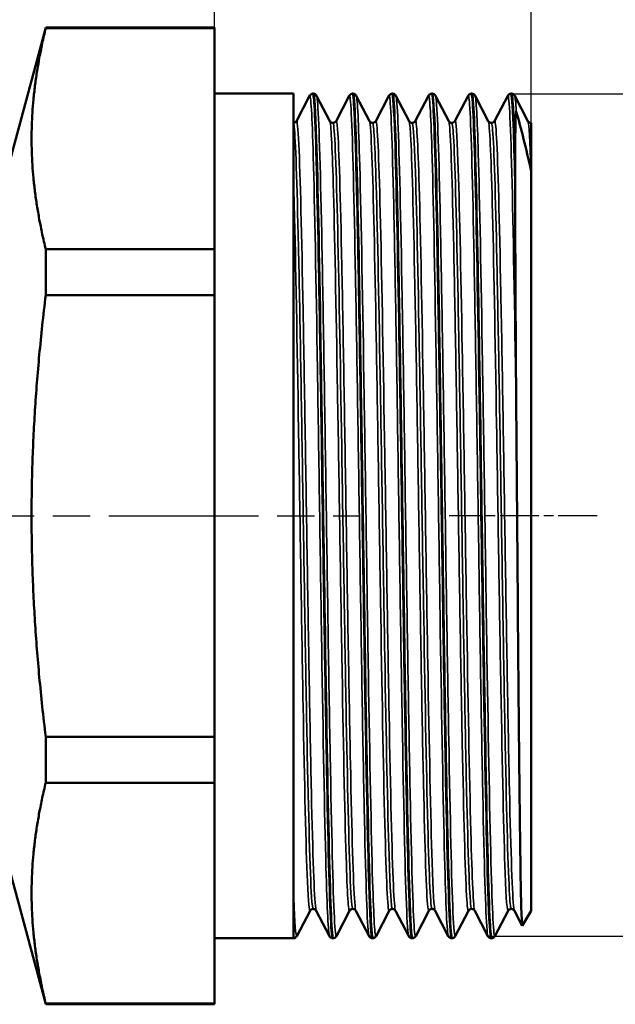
# Model space of a CAD drawing. Header units: millimetres. Extents: x -410 to 1139, y -69 to 356.
# Tile 12 of 18: x 71 to 94, y 200 to 238. Entities that reach past the tile are written whole.
import ezdxf

# ---------------------------------------------------------------- set-up
doc = ezdxf.new("R2010")
doc.units = ezdxf.units.MM
doc.linetypes.add('CHAIN', pattern=[0.7087, 0.4724, -0.0591, 0.1181, -0.0591])
for name, color, linetype, lineweight in [('Видимые тонкие (ГОСТ)', 7, 'Continuous', 35), ('Видимый контур (ГОСТ)', 7, 'Continuous', 50), ('Осевая линия (ГОСТ)', 7, 'Continuous', 25), ('Размер (ГОСТ)', 7, 'Continuous', 25)]:
    doc.layers.add(name, color=color, linetype=linetype, lineweight=lineweight)
doc.styles.add('Обычный текст (ГОСТ)', font='GOST Common Italic.ttf')
doc.dimstyles.new('Обычный (ГОСТ)', dxfattribs={"dimtxt": 3.5, "dimasz": 3.5, "dimexe": 1, "dimexo": 0, "dimgap": 0.5, "dimtad": 1, "dimrnd": 1e-08, "dimtxsty": 'Обычный текст (ГОСТ)', "dimblk": 'Filled-1', "dimcen": 0.09, "dimdle": 15, "dimclrd": 256, "dimclre": 256, "dimclrt": 256, "dimazin": 2, "dimtfac": 0.714286, "dimtdec": 3, "dimtmove": 0, "dimatfit": 3, "dimfxl": 1, "dimtolj": 1, "dimlwd": 25, "dimlwe": 25, "dimarcsym": 0})

# ---------------------------------------------------------------- blocks, each defined once
blk = doc.blocks.new('Filled-1')
at = {"color": 0}
for p, q in [((0, 0), (-1, 0.143)), ((-1, 0.143), (-1, -0.143)), ((-1, 0), (0, 0)), ((-1, -0.143), (0, 0))]:
    blk.add_line(p, q, dxfattribs=at)
at = {"color": 0, "flags": 128}
blk.add_lwpolyline([(-1, -0.143), (0, 0), (-1, 0.143), (-1, -0.143)], dxfattribs=at)
at = {"color": 0}
blk.add_solid([(-1, -0.143), (0, 0), (-1, 0.143), (-1, -0.143)], dxfattribs=at)
blk = doc.blocks.new('*D12')
at = {"layer": 'Defpoints', "color": 0, "linetype": 'Continuous', "transparency": 16777216}
for p in [(89.762, 234.907), (88.889, 202.998), (105.725, 202.998)]:
    blk.add_point(p, dxfattribs=at)
at = {"layer": 'Размер (ГОСТ)', "linetype": 'Continuous', "lineweight": 25, "transparency": 16777216}
for p, q in [((89.762, 234.907), (106.725, 234.907)), ((105.725, 231.407), (105.725, 206.498)), ((88.889, 202.998), (106.725, 202.998))]:
    blk.add_line(p, q, dxfattribs=at)
at = {"layer": 'Размер (ГОСТ)', "linetype": 'Continuous', "lineweight": 25, "transparency": 16777216, "xscale": 3.5, "yscale": 3.5, "zscale": 3.5}
for p, rotation in [((105.725, 234.907), 90), ((105.725, 202.998), 270)]:
    blk.add_blockref('Filled-1', p, dxfattribs=dict(at, rotation=rotation))
at = {"layer": 'Размер (ГОСТ)', "linetype": 'Continuous', "lineweight": 25, "transparency": 16777216, "insert": (101.607, 208.828), "char_height": 3.5, "attachment_point": 1, "rotation": 90, "style": 'Обычный текст (ГОСТ)'}
blk.add_mtext('\\A1; \\fGOST Common|b0|i1;\\H3.5000;M 32\\fAIGDT|b0|i0;\\H3.5000;X\\fGOST Common|b0|i1;\\H3.5000;1.5', dxfattribs=at)
blk = doc.blocks.new('*D14')
at = {"layer": 'Defpoints', "color": 0, "linetype": 'Continuous', "transparency": 16777216}
for p in [(78.524, 252.711), (90.524, 232.034), (78.524, 227.282)]:
    blk.add_point(p, dxfattribs=at)
at = {"layer": 'Размер (ГОСТ)', "linetype": 'Continuous', "lineweight": 25, "transparency": 16777216}
for p, q in [((78.524, 227.282), (78.524, 253.711)), ((90.524, 232.034), (90.524, 253.711)), ((87.024, 252.711), (82.024, 252.711))]:
    blk.add_line(p, q, dxfattribs=at)
at = {"layer": 'Размер (ГОСТ)', "linetype": 'Continuous', "lineweight": 25, "transparency": 16777216, "xscale": 3.5, "yscale": 3.5, "zscale": 3.5, "rotation": 180}
blk.add_blockref('Filled-1', (78.524, 252.711), dxfattribs=at)
at = {"layer": 'Размер (ГОСТ)', "linetype": 'Continuous', "lineweight": 25, "transparency": 16777216, "xscale": 3.5, "yscale": 3.5, "zscale": 3.5}
blk.add_blockref('Filled-1', (90.524, 252.711), dxfattribs=at)
at = {"layer": 'Размер (ГОСТ)', "linetype": 'Continuous', "lineweight": 25, "transparency": 16777216, "insert": (83.199, 256.711), "char_height": 3.5, "attachment_point": 1, "style": 'Обычный текст (ГОСТ)'}
blk.add_mtext('\\A1;12', dxfattribs=at)

msp = doc.modelspace()

# ---------------------------------------------------------------- linework, layer by layer
at = {"layer": 'Видимые тонкие (ГОСТ)'}
for points, knots in [([(82.883, 203), (82.839, 203.092), (82.795, 203.999), (82.751, 205.613), (82.697, 207.576), (82.643, 210.571), (82.59, 213.965), (82.536, 217.35), (82.483, 221.108), (82.429, 224.448), (82.376, 227.78), (82.323, 230.674), (82.269, 232.52), (82.224, 234.107), (82.178, 234.913), (82.132, 234.831)], [37.727931, 37.727931, 37.727931, 37.727931, 38.281128, 38.281128, 38.281128, 38.95378, 38.95378, 38.95378, 39.62472, 39.62472, 39.62472, 40.294199, 40.294199, 40.294199, 40.869524, 40.869524, 40.869524, 40.869524]), ([(83.148, 203.006), (83.122, 202.956), (83.096, 203.184), (83.07, 203.693), (83.017, 204.735), (82.963, 206.948), (82.91, 209.868), (82.857, 212.786), (82.804, 216.39), (82.751, 219.928), (82.697, 223.492), (82.643, 226.964), (82.59, 229.61), (82.536, 232.248), (82.483, 234.047), (82.429, 234.627), (82.419, 234.744), (82.408, 234.811), (82.397, 234.83)], [31.387107, 31.387107, 31.387107, 31.387107, 31.714009, 31.714009, 31.714009, 32.382462, 32.382462, 32.382462, 33.050378, 33.050378, 33.050378, 33.72303, 33.72303, 33.72303, 34.39397, 34.39397, 34.39397, 34.5287, 34.5287, 34.5287, 34.5287]), ([(84.384, 203), (84.376, 203.015), (84.367, 203.061), (84.359, 203.137), (84.305, 203.617), (84.252, 205.31), (84.199, 207.863), (84.143, 210.537), (84.088, 214.137), (84.032, 217.843), (83.978, 221.407), (83.925, 225.043), (83.871, 227.98), (83.817, 230.913), (83.764, 233.129), (83.71, 234.16), (83.685, 234.654), (83.659, 234.875), (83.633, 234.825)], [31.444746, 31.444746, 31.444746, 31.444746, 31.551558, 31.551558, 31.551558, 32.219573, 32.219573, 32.219573, 32.919331, 32.919331, 32.919331, 33.592297, 33.592297, 33.592297, 34.264354, 34.264354, 34.264354, 34.586339, 34.586339, 34.586339, 34.586339]), ([(84.649, 203.001), (84.606, 202.923), (84.562, 203.648), (84.518, 205.094), (84.465, 206.856), (84.412, 209.678), (84.359, 212.968), (84.305, 216.258), (84.252, 219.995), (84.199, 223.397), (84.143, 226.961), (84.088, 230.132), (84.032, 232.185), (83.987, 233.819), (83.943, 234.739), (83.899, 234.831)], [25.103922, 25.103922, 25.103922, 25.103922, 25.652525, 25.652525, 25.652525, 26.320808, 26.320808, 26.320808, 26.988824, 26.988824, 26.988824, 27.688582, 27.688582, 27.688582, 28.245514, 28.245514, 28.245514, 28.245514]), ([(85.886, 203.006), (85.857, 203.063), (85.828, 203.465), (85.799, 204.204), (85.745, 205.568), (85.692, 208.07), (85.638, 211.183), (85.585, 214.295), (85.532, 217.997), (85.478, 221.509), (85.425, 225.019), (85.371, 228.316), (85.318, 230.707), (85.265, 233.097), (85.211, 234.565), (85.158, 234.804), (85.15, 234.838), (85.143, 234.847), (85.135, 234.831)], [25.161561, 25.161561, 25.161561, 25.161561, 25.525584, 25.525584, 25.525584, 26.19655, 26.19655, 26.19655, 26.867126, 26.867126, 26.867126, 27.537328, 27.537328, 27.537328, 28.207173, 28.207173, 28.207173, 28.303153, 28.303153, 28.303153, 28.303153]), ([(86.151, 203.001), (86.141, 202.979), (86.13, 203.003), (86.12, 203.074), (86.066, 203.438), (86.013, 205.034), (85.959, 207.527), (85.906, 210.017), (85.852, 213.386), (85.799, 216.922), (85.745, 220.455), (85.692, 224.132), (85.638, 227.177), (85.585, 230.22), (85.532, 232.612), (85.478, 233.848), (85.452, 234.449), (85.426, 234.775), (85.4, 234.825)], [18.820736, 18.820736, 18.820736, 18.820736, 18.951674, 18.951674, 18.951674, 19.623465, 19.623465, 19.623465, 20.294835, 20.294835, 20.294835, 20.9658, 20.9658, 20.9658, 21.636376, 21.636376, 21.636376, 21.962329, 21.962329, 21.962329, 21.962329]), ([(87.387, 202.999), (87.34, 203.096), (87.292, 204.152), (87.245, 206.006), (87.191, 208.082), (87.138, 211.146), (87.085, 214.557), (87.032, 217.967), (86.979, 221.702), (86.925, 224.98), (86.872, 228.258), (86.819, 231.058), (86.766, 232.795), (86.723, 234.203), (86.68, 234.905), (86.636, 234.829)], [18.878376, 18.878376, 18.878376, 18.878376, 19.475056, 19.475056, 19.475056, 20.143113, 20.143113, 20.143113, 20.811041, 20.811041, 20.811041, 21.478843, 21.478843, 21.478843, 22.019968, 22.019968, 22.019968, 22.019968]), ([(87.652, 203.006), (87.623, 202.95), (87.594, 203.252), (87.564, 203.91), (87.511, 205.098), (87.458, 207.439), (87.404, 210.443), (87.351, 213.446), (87.298, 217.092), (87.245, 220.618), (87.191, 224.144), (87.138, 227.527), (87.085, 230.06), (87.032, 232.593), (86.979, 234.259), (86.925, 234.71), (86.917, 234.777), (86.91, 234.817), (86.902, 234.831)], [12.537551, 12.537551, 12.537551, 12.537551, 12.90779, 12.90779, 12.90779, 13.576116, 13.576116, 13.576116, 14.244306, 14.244306, 14.244306, 14.912363, 14.912363, 14.912363, 15.580291, 15.580291, 15.580291, 15.679144, 15.679144, 15.679144, 15.679144]), ([(88.889, 203.003), (88.873, 203.03), (88.858, 203.154), (88.843, 203.376), (88.79, 204.152), (88.736, 206.128), (88.683, 208.889), (88.63, 211.65), (88.576, 215.177), (88.523, 218.73), (88.47, 222.282), (88.416, 225.837), (88.363, 228.648), (88.31, 231.459), (88.256, 233.509), (88.203, 234.367), (88.181, 234.718), (88.16, 234.869), (88.138, 234.826)], [12.59519, 12.59519, 12.59519, 12.59519, 12.786559, 12.786559, 12.786559, 13.456114, 13.456114, 13.456114, 14.125502, 14.125502, 14.125502, 14.794727, 14.794727, 14.794727, 15.463793, 15.463793, 15.463793, 15.736783, 15.736783, 15.736783, 15.736783]), ([(89.154, 202.998), (89.104, 202.905), (89.053, 203.897), (89.003, 205.799), (88.95, 207.814), (88.896, 210.839), (88.843, 214.237), (88.79, 217.635), (88.736, 221.383), (88.683, 224.694), (88.63, 228.005), (88.576, 230.859), (88.523, 232.655), (88.483, 234), (88.443, 234.746), (88.403, 234.829)], [6.254366, 6.254366, 6.254366, 6.254366, 6.886084, 6.886084, 6.886084, 7.555809, 7.555809, 7.555809, 8.225364, 8.225364, 8.225364, 8.894752, 8.894752, 8.894752, 9.395958, 9.395958, 9.395958, 9.395958]), ([(89.964, 222.712), (89.911, 226.17), (89.857, 229.322), (89.804, 231.503), (89.75, 233.683), (89.697, 234.879), (89.644, 234.839), (89.642, 234.838), (89.641, 234.836), (89.639, 234.833)], [8.094681, 8.094681, 8.094681, 8.094681, 8.765511, 8.765511, 8.765511, 9.436148, 9.436148, 9.436148, 9.453598, 9.453598, 9.453598, 9.453598]), ([(82.382, 203.959), (82.379, 203.966), (82.375, 203.978), (82.371, 203.995), (82.317, 204.253), (82.263, 205.7), (82.209, 208.024), (82.155, 210.345), (82.101, 213.523), (82.047, 216.875), (81.993, 220.241), (81.938, 223.759), (81.884, 226.666), (81.83, 229.561), (81.776, 231.83), (81.722, 232.984), (81.692, 233.627), (81.662, 233.921), (81.632, 233.864)], [37.72978, 37.72978, 37.72978, 37.72978, 37.775268, 37.775268, 37.775268, 38.454765, 38.454765, 38.454765, 39.1331, 39.1331, 39.1331, 39.814364, 39.814364, 39.814364, 40.492933, 40.492933, 40.492933, 40.871373, 40.871373, 40.871373, 40.871373]), ([(83.648, 203.962), (83.604, 203.883), (83.559, 204.588), (83.515, 205.997), (83.46, 207.711), (83.406, 210.454), (83.352, 213.63), (83.298, 216.804), (83.244, 220.388), (83.189, 223.609), (83.135, 226.827), (83.081, 229.659), (83.027, 231.494), (82.984, 232.958), (82.941, 233.78), (82.898, 233.869)], [31.385258, 31.385258, 31.385258, 31.385258, 31.944965, 31.944965, 31.944965, 32.625737, 32.625737, 32.625737, 33.305781, 33.305781, 33.305781, 33.985161, 33.985161, 33.985161, 34.526851, 34.526851, 34.526851, 34.526851]), ([(83.884, 203.964), (83.869, 203.989), (83.855, 204.095), (83.841, 204.284), (83.786, 204.998), (83.732, 206.887), (83.678, 209.539), (83.623, 212.189), (83.569, 215.582), (83.515, 218.981), (83.46, 222.377), (83.406, 225.755), (83.352, 228.385), (83.298, 231.011), (83.244, 232.872), (83.189, 233.564), (83.171, 233.805), (83.152, 233.904), (83.133, 233.866)], [31.446595, 31.446595, 31.446595, 31.446595, 31.627135, 31.627135, 31.627135, 32.309559, 32.309559, 32.309559, 32.991124, 32.991124, 32.991124, 33.671896, 33.671896, 33.671896, 34.35194, 34.35194, 34.35194, 34.588188, 34.588188, 34.588188, 34.588188]), ([(85.385, 203.967), (85.359, 204.018), (85.332, 204.34), (85.306, 204.93), (85.252, 206.138), (85.197, 208.459), (85.143, 211.392), (85.089, 214.324), (85.035, 217.847), (84.981, 221.199), (84.926, 224.549), (84.872, 227.705), (84.818, 229.986), (84.764, 232.266), (84.71, 233.655), (84.656, 233.854), (84.649, 233.88), (84.642, 233.885), (84.635, 233.871)], [25.16341, 25.16341, 25.16341, 25.16341, 25.496434, 25.496434, 25.496434, 26.176751, 26.176751, 26.176751, 26.856715, 26.856715, 26.856715, 27.536343, 27.536343, 27.536343, 28.215651, 28.215651, 28.215651, 28.305002, 28.305002, 28.305002, 28.305002]), ([(86.887, 203.966), (86.849, 204.044), (86.812, 204.67), (86.774, 205.806), (86.719, 207.457), (86.664, 210.171), (86.61, 213.35), (86.555, 216.516), (86.501, 220.12), (86.446, 223.375), (86.392, 226.628), (86.338, 229.51), (86.283, 231.392), (86.234, 233.087), (86.185, 233.96), (86.136, 233.871)], [18.880224, 18.880224, 18.880224, 18.880224, 19.352684, 19.352684, 19.352684, 20.039269, 20.039269, 20.039269, 20.722991, 20.722991, 20.722991, 21.40623, 21.40623, 21.40623, 22.021817, 22.021817, 22.021817, 22.021817]), ([(88.153, 203.967), (88.128, 203.918), (88.104, 204.106), (88.079, 204.533), (88.025, 205.468), (87.971, 207.546), (87.916, 210.319), (87.862, 213.092), (87.808, 216.54), (87.754, 219.92), (87.7, 223.299), (87.646, 226.586), (87.592, 229.073), (87.538, 231.56), (87.484, 233.229), (87.43, 233.721), (87.421, 233.804), (87.411, 233.853), (87.402, 233.87)], [12.535702, 12.535702, 12.535702, 12.535702, 12.845949, 12.845949, 12.845949, 13.525224, 13.525224, 13.525224, 14.204346, 14.204346, 14.204346, 14.883318, 14.883318, 14.883318, 15.562145, 15.562145, 15.562145, 15.677295, 15.677295, 15.677295, 15.677295]), ([(88.388, 203.96), (88.339, 204.059), (88.29, 205.12), (88.241, 206.97), (88.187, 209.011), (88.133, 211.997), (88.079, 215.285), (88.025, 218.572), (87.971, 222.137), (87.916, 225.211), (87.862, 228.284), (87.808, 230.845), (87.754, 232.341), (87.715, 233.416), (87.676, 233.936), (87.638, 233.867)], [12.597039, 12.597039, 12.597039, 12.597039, 13.212676, 13.212676, 13.212676, 13.892108, 13.892108, 13.892108, 14.571383, 14.571383, 14.571383, 15.250505, 15.250505, 15.250505, 15.738632, 15.738632, 15.738632, 15.738632]), ([(89.654, 203.965), (89.617, 203.897), (89.579, 204.381), (89.542, 205.388), (89.487, 206.84), (89.433, 209.37), (89.379, 212.431), (89.325, 215.49), (89.27, 219.058), (89.216, 222.362), (89.162, 225.665), (89.108, 228.68), (89.054, 230.756), (89.004, 232.669), (88.954, 233.771), (88.904, 233.872)], [6.252517, 6.252517, 6.252517, 6.252517, 6.724917, 6.724917, 6.724917, 7.405752, 7.405752, 7.405752, 8.086397, 8.086397, 8.086397, 8.766857, 8.766857, 8.766857, 9.39411, 9.39411, 9.39411, 9.39411]), ([(89.89, 203.961), (89.882, 203.974), (89.875, 204.01), (89.867, 204.07), (89.813, 204.495), (89.759, 206.11), (89.704, 208.564), (89.65, 211.017), (89.596, 214.291), (89.542, 217.676), (89.487, 221.061), (89.433, 224.532), (89.379, 227.339), (89.325, 230.145), (89.27, 232.267), (89.216, 233.245), (89.19, 233.709), (89.165, 233.914), (89.139, 233.864)], [6.313854, 6.313854, 6.313854, 6.313854, 6.408822, 6.408822, 6.408822, 7.090048, 7.090048, 7.090048, 7.771076, 7.771076, 7.771076, 8.451911, 8.451911, 8.451911, 9.132556, 9.132556, 9.132556, 9.455446, 9.455446, 9.455446, 9.455446]), ([(82.265, 204.035), (82.245, 204.033), (82.225, 204.184), (82.205, 204.491), (82.148, 205.367), (82.091, 207.51), (82.034, 210.414), (81.98, 213.192), (81.926, 216.643), (81.872, 220.018), (81.817, 223.379), (81.763, 226.641), (81.709, 229.1), (81.655, 231.56), (81.601, 233.199), (81.547, 233.662), (81.539, 233.729), (81.531, 233.772), (81.524, 233.791)], [37.699112, 37.699112, 37.699112, 37.699112, 37.949372, 37.949372, 37.949372, 38.662112, 38.662112, 38.662112, 39.344, 39.344, 39.344, 40.023265, 40.023265, 40.023265, 40.702844, 40.702844, 40.702844, 40.800332, 40.800332, 40.800332, 40.800332]), ([(83.766, 204.036), (83.736, 204.037), (83.705, 204.397), (83.674, 205.11), (83.62, 206.378), (83.566, 208.752), (83.511, 211.716), (83.457, 214.677), (83.403, 218.206), (83.348, 221.536), (83.294, 224.862), (83.24, 227.967), (83.186, 230.177), (83.132, 232.385), (83.077, 233.685), (83.023, 233.795), (83.021, 233.801), (83.018, 233.803), (83.015, 233.803)], [31.415927, 31.415927, 31.415927, 31.415927, 31.799601, 31.799601, 31.799601, 32.482016, 32.482016, 32.482016, 33.163638, 33.163638, 33.163638, 33.844532, 33.844532, 33.844532, 34.52476, 34.52476, 34.52476, 34.557519, 34.557519, 34.557519, 34.557519]), ([(85.15, 203.959), (85.148, 203.954), (85.145, 203.952), (85.143, 203.952), (85.089, 203.944), (85.035, 205.133), (84.981, 207.259), (84.926, 209.385), (84.872, 212.434), (84.818, 215.747), (84.764, 219.059), (84.71, 222.611), (84.656, 225.638), (84.602, 228.664), (84.548, 231.144), (84.494, 232.543), (84.462, 233.357), (84.431, 233.802), (84.399, 233.865)], [25.102073, 25.102073, 25.102073, 25.102073, 25.130592, 25.130592, 25.130592, 25.810556, 25.810556, 25.810556, 26.490184, 26.490184, 26.490184, 27.169492, 27.169492, 27.169492, 27.848495, 27.848495, 27.848495, 28.243666, 28.243666, 28.243666, 28.243666]), ([(85.268, 204.031), (85.226, 204.038), (85.183, 204.735), (85.141, 206.055), (85.087, 207.757), (85.033, 210.483), (84.979, 213.643), (84.925, 216.801), (84.87, 220.37), (84.816, 223.577), (84.762, 226.783), (84.708, 229.605), (84.654, 231.432), (84.608, 232.97), (84.562, 233.795), (84.517, 233.801)], [25.132741, 25.132741, 25.132741, 25.132741, 25.660693, 25.660693, 25.660693, 26.341519, 26.341519, 26.341519, 27.022007, 27.022007, 27.022007, 27.702174, 27.702174, 27.702174, 28.274334, 28.274334, 28.274334, 28.274334]), ([(86.651, 203.964), (86.638, 203.935), (86.624, 203.981), (86.61, 204.106), (86.555, 204.593), (86.501, 206.276), (86.446, 208.787), (86.392, 211.295), (86.338, 214.612), (86.283, 218.014), (86.229, 221.413), (86.174, 224.873), (86.12, 227.64), (86.066, 230.405), (86.011, 232.458), (85.957, 233.353), (85.938, 233.662), (85.919, 233.832), (85.901, 233.865)], [18.818888, 18.818888, 18.818888, 18.818888, 18.99311, 18.99311, 18.99311, 19.676832, 19.676832, 19.676832, 20.360071, 20.360071, 20.360071, 21.042842, 21.042842, 21.042842, 21.725163, 21.725163, 21.725163, 21.96048, 21.96048, 21.96048, 21.96048]), ([(86.769, 204.028), (86.716, 204.03), (86.663, 205.167), (86.61, 207.208), (86.555, 209.307), (86.501, 212.346), (86.446, 215.662), (86.392, 218.975), (86.337, 222.539), (86.283, 225.575), (86.228, 228.61), (86.174, 231.095), (86.12, 232.489), (86.086, 233.352), (86.052, 233.793), (86.018, 233.796)], [18.849556, 18.849556, 18.849556, 18.849556, 19.515423, 19.515423, 19.515423, 20.200015, 20.200015, 20.200015, 20.884122, 20.884122, 20.884122, 21.567761, 21.567761, 21.567761, 21.991149, 21.991149, 21.991149, 21.991149]), ([(88.271, 204.03), (88.261, 204.029), (88.252, 204.061), (88.243, 204.127), (88.189, 204.516), (88.135, 206.086), (88.08, 208.498), (88.026, 210.909), (87.972, 214.145), (87.918, 217.505), (87.864, 220.865), (87.81, 224.325), (87.755, 227.138), (87.701, 229.951), (87.647, 232.097), (87.593, 233.113), (87.569, 233.57), (87.544, 233.796), (87.52, 233.795)], [12.566371, 12.566371, 12.566371, 12.566371, 12.681867, 12.681867, 12.681867, 13.362165, 13.362165, 13.362165, 14.042305, 14.042305, 14.042305, 14.722291, 14.722291, 14.722291, 15.402127, 15.402127, 15.402127, 15.707963, 15.707963, 15.707963, 15.707963]), ([(89.772, 204.035), (89.751, 204.033), (89.729, 204.207), (89.708, 204.56), (89.654, 205.457), (89.599, 207.504), (89.545, 210.257), (89.491, 213.009), (89.436, 216.447), (89.382, 219.824), (89.328, 223.2), (89.274, 226.491), (89.219, 228.982), (89.165, 231.473), (89.111, 233.148), (89.056, 233.643), (89.045, 233.75), (89.033, 233.802), (89.021, 233.8)], [6.283185, 6.283185, 6.283185, 6.283185, 6.551426, 6.551426, 6.551426, 7.233324, 7.233324, 7.233324, 7.915028, 7.915028, 7.915028, 8.596543, 8.596543, 8.596543, 9.277871, 9.277871, 9.277871, 9.424778, 9.424778, 9.424778, 9.424778]), ([(82.147, 203.966), (82.114, 203.905), (82.08, 204.274), (82.047, 205.063), (81.993, 206.348), (81.938, 208.74), (81.884, 211.719), (81.83, 214.687), (81.776, 218.216), (81.722, 221.548), (81.668, 224.883), (81.614, 227.996), (81.56, 230.216), (81.548, 230.711), (81.536, 231.163), (81.524, 231.566)], [37.668444, 37.668444, 37.668444, 37.668444, 38.086941, 38.086941, 38.086941, 38.768205, 38.768205, 38.768205, 39.446774, 39.446774, 39.446774, 40.125856, 40.125856, 40.125856, 40.277252, 40.277252, 40.277252, 40.277252]), ([(81.646, 202.999), (81.641, 202.987), (81.635, 202.99), (81.629, 203.007), (81.594, 203.111), (81.559, 203.74), (81.524, 204.834)], [37.6702923, 37.6702923, 37.6702923, 37.6702923, 37.7437029, 37.7437029, 37.7437029, 38.1849569, 38.1849569, 38.1849569, 38.1849569])]:
    msp.add_open_spline(points, degree=3, knots=knots, dxfattribs=at)
for points in [[(89.964, 234.23), (89.944, 234.592), (89.925, 234.79), (89.905, 234.826)], [(90.519, 232.005), (90.481, 233.154), (90.443, 233.789), (90.405, 233.866)], [(90.524, 233.803), (90.523, 233.803), (90.523, 233.803), (90.523, 233.803)]]:
    msp.add_open_spline(points, degree=3, dxfattribs=at)
at = {"layer": 'Видимый контур (ГОСТ)'}
for p, q in [((70.524, 231.415), (72.131, 237.415)), ((72.131, 237.388), (72.131, 237.415)), ((72.131, 237.415), (78.524, 237.415)), ((72.131, 237.388), (78.524, 237.388)), ((78.524, 237.388), (78.524, 237.415)), ((78.524, 237.388), (78.524, 229.022)), ((78.524, 234.915), (81.524, 234.915)), ((81.524, 234.915), (81.524, 202.915)), ((81.632, 233.872), (82.132, 234.833)), ((82.257, 234.915), (82.272, 234.915)), ((82.397, 234.833), (82.898, 233.872)), ((83.133, 233.872), (83.633, 234.833)), ((83.758, 234.915), (83.774, 234.915)), ((83.899, 234.833), (84.399, 233.872)), ((84.635, 233.872), (85.135, 234.833)), ((85.26, 234.915), (85.275, 234.915)), ((85.4, 234.833), (85.901, 233.872)), ((86.136, 233.872), (86.636, 234.833)), ((86.761, 234.915), (86.777, 234.915)), ((86.902, 234.833), (87.402, 233.872)), ((87.638, 233.872), (88.138, 234.833)), ((88.263, 234.915), (88.278, 234.915)), ((88.403, 234.833), (88.904, 233.872)), ((89.139, 233.872), (89.639, 234.833)), ((89.764, 234.915), (89.78, 234.915)), ((89.905, 234.833), (90.405, 233.872)), ((90.523, 233.803), (90.524, 233.803)), ((90.524, 233.803), (90.524, 233.803)), ((90.524, 233.803), (90.524, 231.994)), ((89.921, 232.219), (89.921, 231.624)), ((90.524, 203.96), (90.524, 231.994)), ((72.131, 227.282), (72.131, 229.022)), ((72.131, 229.022), (78.524, 229.022)), ((78.524, 227.282), (78.524, 229.022)), ((72.131, 227.282), (78.524, 227.282)), ((78.524, 227.282), (78.524, 210.549)), ((72.131, 208.809), (72.131, 210.549)), ((72.131, 210.549), (78.524, 210.549)), ((78.524, 208.809), (78.524, 210.549)), ((72.131, 208.809), (78.524, 208.809)), ((78.524, 208.809), (78.524, 200.443)), ((70.524, 206.415), (72.131, 200.415)), ((82.147, 203.959), (81.646, 202.998)), ((82.883, 202.998), (82.382, 203.959)), ((83.648, 203.959), (83.148, 202.998)), ((84.384, 202.998), (83.884, 203.959)), ((85.15, 203.959), (84.649, 202.998)), ((85.886, 202.998), (85.385, 203.959)), ((86.651, 203.959), (86.151, 202.998)), ((87.387, 202.998), (86.887, 203.959)), ((88.153, 203.959), (87.652, 202.998)), ((88.889, 202.998), (88.388, 203.959)), ((89.654, 203.959), (89.154, 202.998)), ((90.188, 203.386), (89.89, 203.959)), ((90.524, 203.96), (90.192, 203.385)), ((78.524, 202.915), (81.524, 202.915)), ((83.008, 202.915), (83.023, 202.915)), ((84.509, 202.915), (84.524, 202.915)), ((86.011, 202.915), (86.026, 202.915)), ((87.512, 202.915), (87.527, 202.915)), ((89.014, 202.915), (89.029, 202.915)), ((72.131, 200.415), (72.131, 200.443)), ((72.131, 200.443), (78.524, 200.443)), ((72.131, 200.415), (78.524, 200.415)), ((78.524, 200.415), (78.524, 200.443))]:
    msp.add_line(p, q, dxfattribs=at)
for points in [[(72.131, 237.388), (71.117, 233.205), (72.131, 229.022)], [(72.131, 227.282), (71.117, 218.915), (72.131, 210.549)], [(72.131, 208.809), (71.117, 204.626), (72.131, 200.443)]]:
    msp.add_rational_spline(points, [1.07054689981, 1.20031016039, 1.07054689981], degree=2, dxfattribs=at)
for points, knots in [([(82.132, 234.833), (82.138, 234.844), (82.145, 234.857), (82.171, 234.883), (82.183, 234.892), (82.215, 234.908), (82.235, 234.914), (82.257, 234.915)], [0, 0, 0, 0, 0.0231608, 0.0231608, 0.03521578, 0.03521578, 0.04769685, 0.04769685, 0.04769685, 0.04769685]), ([(82.257, 234.908), (82.279, 234.91), (82.301, 234.708), (82.324, 234.298), (82.377, 233.316), (82.43, 231.148), (82.483, 228.25), (82.537, 225.353), (82.59, 221.744), (82.643, 218.181), (82.697, 214.618), (82.75, 211.123), (82.803, 208.43), (82.856, 205.737), (82.91, 203.861), (82.963, 203.196), (82.978, 203.01), (82.993, 202.919), (83.008, 202.921)], [-40.841436, -40.841436, -40.841436, -40.841436, -40.561906, -40.561906, -40.561906, -39.892847, -39.892847, -39.892847, -39.22396, -39.22396, -39.22396, -38.555243, -38.555243, -38.555243, -37.886691, -37.886691, -37.886691, -37.699112, -37.699112, -37.699112, -37.699112]), ([(82.272, 234.915), (82.302, 234.914), (82.33, 234.902), (82.355, 234.885), (82.361, 234.88), (82.381, 234.861), (82.389, 234.849), (82.395, 234.837), (82.396, 234.835), (82.397, 234.833)], [0, 0, 0, 0, 0.01745732, 0.01745732, 0.02404513, 0.02404513, 0.04387185, 0.04387185, 0.04767654, 0.04767654, 0.04767654, 0.04767654]), ([(83.023, 202.915), (82.97, 202.914), (82.918, 204.122), (82.865, 206.293), (82.812, 208.476), (82.759, 211.62), (82.706, 215.069), (82.652, 218.545), (82.599, 222.308), (82.545, 225.565), (82.492, 228.813), (82.439, 231.537), (82.385, 233.162), (82.348, 234.309), (82.31, 234.905), (82.272, 234.91)], [31.415195, 31.415195, 31.415195, 31.415195, 32.077648, 32.077648, 32.077648, 32.743946, 32.743946, 32.743946, 33.415298, 33.415298, 33.415298, 34.085014, 34.085014, 34.085014, 34.557519, 34.557519, 34.557519, 34.557519]), ([(83.633, 234.833), (83.639, 234.844), (83.646, 234.857), (83.672, 234.883), (83.684, 234.892), (83.716, 234.908), (83.737, 234.914), (83.758, 234.915)], [0, 0, 0, 0, 0.0231608, 0.0231608, 0.03521578, 0.03521578, 0.04769685, 0.04769685, 0.04769685, 0.04769685]), ([(83.758, 234.915), (83.759, 234.916), (83.76, 234.915), (83.761, 234.914), (83.814, 234.874), (83.868, 233.604), (83.921, 231.368), (83.974, 229.133), (84.027, 225.947), (84.08, 222.476), (84.133, 219.006), (84.187, 215.274), (84.24, 212.058), (84.293, 208.843), (84.346, 206.165), (84.399, 204.583), (84.436, 203.491), (84.473, 202.926), (84.509, 202.921)], [-34.558251, -34.558251, -34.558251, -34.558251, -34.546281, -34.546281, -34.546281, -33.878643, -33.878643, -33.878643, -33.211143, -33.211143, -33.211143, -32.543779, -32.543779, -32.543779, -31.876546, -31.876546, -31.876546, -31.415927, -31.415927, -31.415927, -31.415927]), ([(83.774, 234.915), (83.804, 234.914), (83.832, 234.902), (83.857, 234.885), (83.863, 234.88), (83.883, 234.861), (83.89, 234.849), (83.897, 234.837), (83.898, 234.835), (83.899, 234.833)], [0, 0, 0, 0, 0.01745732, 0.01745732, 0.02404513, 0.02404513, 0.04387185, 0.04387185, 0.04767654, 0.04767654, 0.04767654, 0.04767654]), ([(84.525, 202.922), (84.508, 202.919), (84.491, 203.03), (84.475, 203.26), (84.422, 203.995), (84.368, 205.931), (84.315, 208.664), (84.262, 211.396), (84.209, 214.906), (84.156, 218.463), (84.101, 222.133), (84.046, 225.827), (83.991, 228.728), (83.938, 231.558), (83.884, 233.615), (83.831, 234.462), (83.812, 234.763), (83.793, 234.911), (83.774, 234.908)], [25.13201, 25.13201, 25.13201, 25.13201, 25.340676, 25.340676, 25.340676, 26.008093, 26.008093, 26.008093, 26.675247, 26.675247, 26.675247, 27.363715, 27.363715, 27.363715, 28.035649, 28.035649, 28.035649, 28.274334, 28.274334, 28.274334, 28.274334]), ([(85.135, 234.833), (85.141, 234.844), (85.148, 234.857), (85.174, 234.883), (85.186, 234.892), (85.218, 234.908), (85.238, 234.914), (85.26, 234.915)], [0, 0, 0, 0, 0.0231608, 0.0231608, 0.03521578, 0.03521578, 0.04769685, 0.04769685, 0.04769685, 0.04769685]), ([(85.26, 234.909), (85.297, 234.906), (85.333, 234.342), (85.37, 233.248), (85.423, 231.658), (85.477, 228.959), (85.53, 225.721), (85.584, 222.484), (85.637, 218.731), (85.691, 215.25), (85.744, 211.771), (85.797, 208.588), (85.851, 206.37), (85.904, 204.154), (85.957, 202.915), (86.011, 202.915)], [-28.275065, -28.275065, -28.275065, -28.275065, -27.813729, -27.813729, -27.813729, -27.142855, -27.142855, -27.142855, -26.472397, -26.472397, -26.472397, -25.802338, -25.802338, -25.802338, -25.132741, -25.132741, -25.132741, -25.132741]), ([(86.026, 202.921), (85.989, 202.925), (85.951, 203.514), (85.914, 204.651), (85.86, 206.271), (85.807, 208.992), (85.753, 212.242), (85.7, 215.49), (85.647, 219.244), (85.593, 222.716), (85.54, 226.185), (85.487, 229.349), (85.433, 231.542), (85.381, 233.709), (85.328, 234.915), (85.275, 234.915)], [18.848824, 18.848824, 18.848824, 18.848824, 19.319633, 19.319633, 19.319633, 19.990091, 19.990091, 19.990091, 20.66015, 20.66015, 20.66015, 21.329826, 21.329826, 21.329826, 21.991149, 21.991149, 21.991149, 21.991149]), ([(85.275, 234.915), (85.305, 234.914), (85.333, 234.902), (85.358, 234.885), (85.364, 234.88), (85.384, 234.861), (85.392, 234.849), (85.398, 234.837), (85.399, 234.835), (85.4, 234.833)], [0, 0, 0, 0, 0.01745732, 0.01745732, 0.02404513, 0.02404513, 0.04387185, 0.04387185, 0.04767654, 0.04767654, 0.04767654, 0.04767654]), ([(86.636, 234.833), (86.642, 234.844), (86.649, 234.857), (86.675, 234.883), (86.687, 234.892), (86.719, 234.908), (86.74, 234.914), (86.761, 234.915)], [0, 0, 0, 0, 0.0231608, 0.0231608, 0.03521578, 0.03521578, 0.04769685, 0.04769685, 0.04769685, 0.04769685]), ([(86.761, 234.91), (86.777, 234.913), (86.794, 234.807), (86.81, 234.591), (86.863, 233.878), (86.916, 231.961), (86.969, 229.241), (87.022, 226.522), (87.076, 223.018), (87.129, 219.46), (87.182, 215.904), (87.235, 212.318), (87.288, 209.449), (87.343, 206.489), (87.398, 204.315), (87.453, 203.41), (87.473, 203.082), (87.492, 202.921), (87.512, 202.923)], [-21.99188, -21.99188, -21.99188, -21.99188, -21.789506, -21.789506, -21.789506, -21.121812, -21.121812, -21.121812, -20.454395, -20.454395, -20.454395, -19.787241, -19.787241, -19.787241, -19.098773, -19.098773, -19.098773, -18.849556, -18.849556, -18.849556, -18.849556]), ([(86.777, 234.915), (86.807, 234.914), (86.835, 234.902), (86.86, 234.885), (86.866, 234.88), (86.886, 234.861), (86.893, 234.849), (86.9, 234.837), (86.901, 234.835), (86.902, 234.833)], [0, 0, 0, 0, 0.01745732, 0.01745732, 0.02404513, 0.02404513, 0.04387185, 0.04387185, 0.04767654, 0.04767654, 0.04767654, 0.04767654]), ([(87.528, 202.916), (87.526, 202.915), (87.525, 202.916), (87.523, 202.918), (87.47, 202.98), (87.417, 204.272), (87.364, 206.525), (87.311, 208.776), (87.257, 211.973), (87.204, 215.448), (87.151, 218.922), (87.098, 222.651), (87.045, 225.857), (86.992, 229.063), (86.939, 231.725), (86.885, 233.288), (86.849, 234.354), (86.813, 234.903), (86.777, 234.907)], [12.565639, 12.565639, 12.565639, 12.565639, 12.583846, 12.583846, 12.583846, 13.251345, 13.251345, 13.251345, 13.91871, 13.91871, 13.91871, 14.585942, 14.585942, 14.585942, 15.253047, 15.253047, 15.253047, 15.707963, 15.707963, 15.707963, 15.707963]), ([(88.138, 234.833), (88.144, 234.844), (88.151, 234.857), (88.177, 234.883), (88.189, 234.892), (88.221, 234.908), (88.241, 234.914), (88.263, 234.915)], [0, 0, 0, 0, 0.0231608, 0.0231608, 0.03521578, 0.03521578, 0.04769685, 0.04769685, 0.04769685, 0.04769685]), ([(88.263, 234.915), (88.315, 234.917), (88.367, 233.732), (88.42, 231.598), (88.473, 229.428), (88.526, 226.289), (88.579, 222.838), (88.632, 219.393), (88.685, 215.658), (88.738, 212.411), (88.792, 209.14), (88.845, 206.386), (88.899, 204.73), (88.937, 203.544), (88.975, 202.926), (89.014, 202.921)], [-15.708695, -15.708695, -15.708695, -15.708695, -15.052343, -15.052343, -15.052343, -14.38484, -14.38484, -14.38484, -13.718543, -13.718543, -13.718543, -13.04719, -13.04719, -13.04719, -12.566371, -12.566371, -12.566371, -12.566371]), ([(88.278, 234.915), (88.308, 234.914), (88.336, 234.902), (88.361, 234.885), (88.367, 234.88), (88.387, 234.861), (88.395, 234.849), (88.401, 234.837), (88.402, 234.835), (88.403, 234.833)], [0, 0, 0, 0, 0.01745732, 0.01745732, 0.02404513, 0.02404513, 0.04387185, 0.04387185, 0.04767654, 0.04767654, 0.04767654, 0.04767654]), ([(89.029, 202.923), (89.006, 202.921), (88.983, 203.135), (88.961, 203.567), (88.907, 204.575), (88.854, 206.765), (88.801, 209.678), (88.747, 212.59), (88.694, 216.206), (88.641, 219.767), (88.588, 223.328), (88.534, 226.811), (88.481, 229.487), (88.428, 232.163), (88.375, 234.015), (88.321, 234.655), (88.307, 234.828), (88.293, 234.913), (88.278, 234.91)], [6.282454, 6.282454, 6.282454, 6.282454, 6.569641, 6.569641, 6.569641, 7.238528, 7.238528, 7.238528, 7.907245, 7.907245, 7.907245, 8.575797, 8.575797, 8.575797, 9.244187, 9.244187, 9.244187, 9.424778, 9.424778, 9.424778, 9.424778]), ([(89.639, 234.833), (89.645, 234.844), (89.652, 234.857), (89.678, 234.883), (89.69, 234.892), (89.722, 234.908), (89.743, 234.914), (89.764, 234.915)], [0, 0, 0, 0, 0.0231608, 0.0231608, 0.03521578, 0.03521578, 0.04769685, 0.04769685, 0.04769685, 0.04769685]), ([(89.764, 234.908), (89.795, 234.907), (89.826, 234.508), (89.857, 233.718), (89.879, 233.184), (89.9, 232.478), (89.921, 231.624)], [-9.4255096, -9.4255096, -9.4255096, -9.4255096, -9.0354712, -9.0354712, -9.0354712, -8.7717596, -8.7717596, -8.7717596, -8.7717596]), ([(89.78, 234.915), (89.81, 234.914), (89.838, 234.902), (89.863, 234.885), (89.869, 234.88), (89.889, 234.861), (89.896, 234.849), (89.903, 234.837), (89.904, 234.835), (89.905, 234.833)], [0, 0, 0, 0, 0.01745732, 0.01745732, 0.02404513, 0.02404513, 0.04387185, 0.04387185, 0.04767654, 0.04767654, 0.04767654, 0.04767654]), ([(81.524, 233.804), (81.553, 233.806), (81.579, 233.818), (81.604, 233.837), (81.61, 233.843), (81.625, 233.859), (81.629, 233.867), (81.632, 233.872)], [0, 0, 0, 0, 0.01787519, 0.01787519, 0.0272294, 0.0272294, 0.04652527, 0.04652527, 0.04652527, 0.04652527]), ([(82.898, 233.872), (82.901, 233.866), (82.906, 233.856), (82.93, 233.833), (82.941, 233.824), (82.973, 233.809), (82.994, 233.803), (83.015, 233.803)], [0, 0, 0, 0, 0.02345095, 0.02345095, 0.03573497, 0.03573497, 0.04847814, 0.04847814, 0.04847814, 0.04847814]), ([(83.015, 233.803), (83.045, 233.803), (83.074, 233.815), (83.107, 233.837), (83.116, 233.848), (83.128, 233.863), (83.131, 233.868), (83.133, 233.872)], [0, 0, 0, 0, 0.01792282, 0.01792282, 0.03364234, 0.03364234, 0.04845724, 0.04845724, 0.04845724, 0.04845724]), ([(84.399, 233.872), (84.402, 233.866), (84.408, 233.856), (84.431, 233.833), (84.443, 233.824), (84.475, 233.809), (84.496, 233.803), (84.517, 233.803)], [0, 0, 0, 0, 0.02345095, 0.02345095, 0.03573497, 0.03573497, 0.04847814, 0.04847814, 0.04847814, 0.04847814]), ([(84.517, 233.803), (84.547, 233.803), (84.575, 233.815), (84.609, 233.837), (84.618, 233.848), (84.629, 233.863), (84.632, 233.868), (84.635, 233.872)], [0, 0, 0, 0, 0.01792282, 0.01792282, 0.03364234, 0.03364234, 0.04845724, 0.04845724, 0.04845724, 0.04845724]), ([(85.901, 233.872), (85.904, 233.866), (85.909, 233.856), (85.933, 233.833), (85.944, 233.824), (85.976, 233.809), (85.997, 233.803), (86.018, 233.803)], [0, 0, 0, 0, 0.02345095, 0.02345095, 0.03573497, 0.03573497, 0.04847814, 0.04847814, 0.04847814, 0.04847814]), ([(86.018, 233.803), (86.048, 233.803), (86.077, 233.815), (86.11, 233.837), (86.119, 233.848), (86.131, 233.863), (86.134, 233.868), (86.136, 233.872)], [0, 0, 0, 0, 0.01792282, 0.01792282, 0.03364234, 0.03364234, 0.04845724, 0.04845724, 0.04845724, 0.04845724]), ([(87.402, 233.872), (87.405, 233.866), (87.411, 233.856), (87.434, 233.833), (87.446, 233.824), (87.478, 233.809), (87.499, 233.803), (87.52, 233.803)], [0, 0, 0, 0, 0.02345095, 0.02345095, 0.03573497, 0.03573497, 0.04847814, 0.04847814, 0.04847814, 0.04847814]), ([(87.52, 233.803), (87.55, 233.803), (87.578, 233.815), (87.612, 233.837), (87.621, 233.848), (87.632, 233.863), (87.635, 233.868), (87.638, 233.872)], [0, 0, 0, 0, 0.01792282, 0.01792282, 0.03364234, 0.03364234, 0.04845724, 0.04845724, 0.04845724, 0.04845724]), ([(88.904, 233.872), (88.907, 233.866), (88.912, 233.856), (88.936, 233.833), (88.947, 233.824), (88.979, 233.809), (89, 233.803), (89.021, 233.803)], [0, 0, 0, 0, 0.02345095, 0.02345095, 0.03573497, 0.03573497, 0.04847814, 0.04847814, 0.04847814, 0.04847814]), ([(89.021, 233.803), (89.051, 233.803), (89.08, 233.815), (89.113, 233.837), (89.122, 233.848), (89.134, 233.863), (89.137, 233.868), (89.139, 233.872)], [0, 0, 0, 0, 0.01792282, 0.01792282, 0.03364234, 0.03364234, 0.04845724, 0.04845724, 0.04845724, 0.04845724]), ([(89.921, 232.219), (89.921, 233.432), (89.932, 233.925), (89.944, 234.17), (89.949, 234.221), (89.956, 234.238), (89.957, 234.24), (89.959, 234.24), (89.959, 234.24), (89.96, 234.24), (89.96, 234.239), (89.96, 234.239), (89.961, 234.239), (89.961, 234.238), (89.961, 234.238), (89.961, 234.238), (89.961, 234.238), (89.962, 234.237), (89.962, 234.237), (89.962, 234.236), (89.962, 234.235), (89.963, 234.233), (89.964, 234.232), (89.964, 234.23)], [-0.09714211, -0.09714211, -0.09714211, -0.09714211, -0.03731804, -0.03731804, -0.00742854, -0.00742854, -0.00326105, -0.00326105, -0.00230697, -0.00230697, -0.00197123, -0.00197123, -0.00180351, -0.00180351, -0.00168247, -0.00168247, -0.00155796, -0.00155796, -0.00138304, -0.00138304, -0.00108111, -0.00108111, 0, 0, 0, 0]), ([(89.964, 234.23), (90.055, 233.914), (90.148, 233.567), (90.333, 232.822), (90.425, 232.427), (90.519, 232.005)], [-0.3695881, -0.3695881, -0.3695881, -0.3695881, -0.1821801, -0.1821801, 0, 0, 0, 0]), ([(90.405, 233.872), (90.408, 233.866), (90.414, 233.856), (90.437, 233.833), (90.449, 233.824), (90.481, 233.809), (90.502, 233.803), (90.523, 233.803)], [0, 0, 0, 0, 0.02345095, 0.02345095, 0.03573497, 0.03573497, 0.04847814, 0.04847814, 0.04847814, 0.04847814]), ([(90.519, 232.005), (90.519, 232.003), (90.52, 232.001), (90.521, 231.998), (90.521, 231.998), (90.521, 231.997), (90.521, 231.997), (90.522, 231.996), (90.522, 231.996), (90.522, 231.995), (90.522, 231.995), (90.522, 231.995), (90.523, 231.995), (90.523, 231.994), (90.523, 231.994), (90.524, 231.994)], [-0.84893793, -0.84893793, -0.84893793, -0.84893793, -0.83526753, -0.83526753, -0.83122172, -0.83122172, -0.82906071, -0.82906071, -0.82738708, -0.82738708, -0.82557646, -0.82557646, -0.82287573, -0.82287573, -0.81821795, -0.81821795, -0.81821795, -0.81821795]), ([(89.964, 222.712), (89.95, 224.447), (89.94, 226.104), (89.926, 229.15), (89.921, 230.511), (89.921, 231.624)], [-1.08365, -1.08365, -1.08365, -1.08365, -0.54896, -0.54896, 0, 0, 0, 0]), ([(90.192, 203.385), (90.181, 203.367), (90.171, 203.516), (90.144, 204.314), (90.127, 205.181), (90.095, 207.583), (90.078, 209.1), (90.046, 212.594), (90.029, 214.539), (89.997, 218.61), (89.981, 220.697), (89.964, 222.712)], [-2.859243, -2.859243, -2.859243, -2.859243, -2.462341, -2.462341, -1.851617, -1.851617, -1.237652, -1.237652, -0.620446, -0.620446, 0, 0, 0, 0]), ([(82.265, 204.028), (82.235, 204.028), (82.206, 204.016), (82.173, 203.994), (82.164, 203.983), (82.152, 203.968), (82.149, 203.963), (82.147, 203.959)], [0, 0, 0, 0, 0.01792282, 0.01792282, 0.03364234, 0.03364234, 0.04845724, 0.04845724, 0.04845724, 0.04845724]), ([(82.382, 203.959), (82.379, 203.965), (82.374, 203.975), (82.35, 203.998), (82.338, 204.007), (82.307, 204.022), (82.286, 204.028), (82.265, 204.028)], [0, 0, 0, 0, 0.02345095, 0.02345095, 0.03573497, 0.03573497, 0.04847814, 0.04847814, 0.04847814, 0.04847814]), ([(83.766, 204.028), (83.736, 204.028), (83.708, 204.016), (83.674, 203.994), (83.665, 203.983), (83.654, 203.968), (83.651, 203.963), (83.648, 203.959)], [0, 0, 0, 0, 0.01792282, 0.01792282, 0.03364234, 0.03364234, 0.04845724, 0.04845724, 0.04845724, 0.04845724]), ([(83.884, 203.959), (83.88, 203.965), (83.875, 203.975), (83.852, 203.998), (83.84, 204.007), (83.808, 204.022), (83.787, 204.028), (83.766, 204.028)], [0, 0, 0, 0, 0.02345095, 0.02345095, 0.03573497, 0.03573497, 0.04847814, 0.04847814, 0.04847814, 0.04847814]), ([(85.268, 204.028), (85.238, 204.028), (85.209, 204.016), (85.176, 203.994), (85.167, 203.983), (85.155, 203.968), (85.152, 203.963), (85.15, 203.959)], [0, 0, 0, 0, 0.01792282, 0.01792282, 0.03364234, 0.03364234, 0.04845724, 0.04845724, 0.04845724, 0.04845724]), ([(85.385, 203.959), (85.382, 203.965), (85.377, 203.975), (85.353, 203.998), (85.341, 204.007), (85.31, 204.022), (85.289, 204.028), (85.268, 204.028)], [0, 0, 0, 0, 0.02345095, 0.02345095, 0.03573497, 0.03573497, 0.04847814, 0.04847814, 0.04847814, 0.04847814]), ([(86.769, 204.028), (86.739, 204.028), (86.711, 204.016), (86.677, 203.994), (86.668, 203.983), (86.657, 203.968), (86.654, 203.963), (86.651, 203.959)], [0, 0, 0, 0, 0.01792282, 0.01792282, 0.03364234, 0.03364234, 0.04845724, 0.04845724, 0.04845724, 0.04845724]), ([(86.887, 203.959), (86.883, 203.965), (86.878, 203.975), (86.855, 203.998), (86.843, 204.007), (86.811, 204.022), (86.79, 204.028), (86.769, 204.028)], [0, 0, 0, 0, 0.02345095, 0.02345095, 0.03573497, 0.03573497, 0.04847814, 0.04847814, 0.04847814, 0.04847814]), ([(88.271, 204.028), (88.241, 204.028), (88.212, 204.016), (88.179, 203.994), (88.17, 203.983), (88.158, 203.968), (88.155, 203.963), (88.153, 203.959)], [0, 0, 0, 0, 0.01792282, 0.01792282, 0.03364234, 0.03364234, 0.04845724, 0.04845724, 0.04845724, 0.04845724]), ([(88.388, 203.959), (88.385, 203.965), (88.38, 203.975), (88.356, 203.998), (88.344, 204.007), (88.313, 204.022), (88.292, 204.028), (88.271, 204.028)], [0, 0, 0, 0, 0.02345095, 0.02345095, 0.03573497, 0.03573497, 0.04847814, 0.04847814, 0.04847814, 0.04847814]), ([(89.772, 204.028), (89.742, 204.028), (89.714, 204.016), (89.68, 203.994), (89.671, 203.983), (89.66, 203.968), (89.657, 203.963), (89.654, 203.959)], [0, 0, 0, 0, 0.01792282, 0.01792282, 0.03364234, 0.03364234, 0.04845724, 0.04845724, 0.04845724, 0.04845724]), ([(89.89, 203.959), (89.886, 203.965), (89.881, 203.975), (89.858, 203.998), (89.846, 204.007), (89.814, 204.022), (89.793, 204.028), (89.772, 204.028)], [0, 0, 0, 0, 0.02345095, 0.02345095, 0.03573497, 0.03573497, 0.04847814, 0.04847814, 0.04847814, 0.04847814]), ([(81.646, 202.998), (81.641, 202.987), (81.634, 202.974), (81.608, 202.949), (81.596, 202.939), (81.565, 202.923), (81.545, 202.917), (81.524, 202.916)], [0, 0, 0, 0, 0.023002, 0.023002, 0.03496581, 0.03496581, 0.04734421, 0.04734421, 0.04734421, 0.04734421]), ([(83.008, 202.915), (82.978, 202.917), (82.95, 202.929), (82.925, 202.946), (82.919, 202.951), (82.899, 202.97), (82.891, 202.982), (82.885, 202.994), (82.884, 202.996), (82.883, 202.998)], [0, 0, 0, 0, 0.01745732, 0.01745732, 0.02404513, 0.02404513, 0.04387185, 0.04387185, 0.04767654, 0.04767654, 0.04767654, 0.04767654]), ([(83.148, 202.998), (83.142, 202.987), (83.135, 202.974), (83.109, 202.948), (83.097, 202.939), (83.065, 202.923), (83.045, 202.917), (83.023, 202.915)], [0, 0, 0, 0, 0.0231608, 0.0231608, 0.03521578, 0.03521578, 0.04769685, 0.04769685, 0.04769685, 0.04769685]), ([(84.509, 202.915), (84.479, 202.917), (84.451, 202.929), (84.426, 202.946), (84.42, 202.951), (84.4, 202.97), (84.393, 202.982), (84.386, 202.994), (84.385, 202.996), (84.384, 202.998)], [0, 0, 0, 0, 0.01745732, 0.01745732, 0.02404513, 0.02404513, 0.04387185, 0.04387185, 0.04767654, 0.04767654, 0.04767654, 0.04767654]), ([(84.649, 202.998), (84.644, 202.987), (84.636, 202.974), (84.611, 202.948), (84.599, 202.939), (84.567, 202.923), (84.546, 202.917), (84.525, 202.915)], [0, 0, 0, 0, 0.0231608, 0.0231608, 0.03521578, 0.03521578, 0.04769685, 0.04769685, 0.04769685, 0.04769685]), ([(86.011, 202.915), (85.981, 202.917), (85.953, 202.929), (85.928, 202.946), (85.922, 202.951), (85.902, 202.97), (85.894, 202.982), (85.888, 202.994), (85.887, 202.996), (85.886, 202.998)], [0, 0, 0, 0, 0.01745732, 0.01745732, 0.02404513, 0.02404513, 0.04387185, 0.04387185, 0.04767654, 0.04767654, 0.04767654, 0.04767654]), ([(86.151, 202.998), (86.145, 202.987), (86.138, 202.974), (86.112, 202.948), (86.1, 202.939), (86.068, 202.923), (86.048, 202.917), (86.026, 202.915)], [0, 0, 0, 0, 0.0231608, 0.0231608, 0.03521578, 0.03521578, 0.04769685, 0.04769685, 0.04769685, 0.04769685]), ([(87.512, 202.915), (87.482, 202.917), (87.454, 202.929), (87.429, 202.946), (87.423, 202.951), (87.403, 202.97), (87.396, 202.982), (87.389, 202.994), (87.388, 202.996), (87.387, 202.998)], [0, 0, 0, 0, 0.01745732, 0.01745732, 0.02404513, 0.02404513, 0.04387185, 0.04387185, 0.04767654, 0.04767654, 0.04767654, 0.04767654]), ([(87.652, 202.998), (87.647, 202.987), (87.639, 202.974), (87.614, 202.948), (87.602, 202.939), (87.57, 202.923), (87.549, 202.917), (87.528, 202.915)], [0, 0, 0, 0, 0.0231608, 0.0231608, 0.03521578, 0.03521578, 0.04769685, 0.04769685, 0.04769685, 0.04769685]), ([(89.014, 202.915), (88.984, 202.917), (88.956, 202.929), (88.931, 202.946), (88.925, 202.951), (88.905, 202.97), (88.897, 202.982), (88.891, 202.994), (88.89, 202.996), (88.889, 202.998)], [0, 0, 0, 0, 0.01745732, 0.01745732, 0.02404513, 0.02404513, 0.04387185, 0.04387185, 0.04767654, 0.04767654, 0.04767654, 0.04767654]), ([(89.154, 202.998), (89.148, 202.987), (89.141, 202.974), (89.115, 202.948), (89.103, 202.939), (89.071, 202.923), (89.051, 202.917), (89.029, 202.915)], [0, 0, 0, 0, 0.0231608, 0.0231608, 0.03521578, 0.03521578, 0.04769685, 0.04769685, 0.04769685, 0.04769685])]:
    msp.add_open_spline(points, degree=3, knots=knots, dxfattribs=at)
msp.add_open_spline([(89.921, 232.219), (89.874, 233.964), (89.827, 234.908), (89.78, 234.914)], degree=3, dxfattribs=at)
at = {"layer": 'Осевая линия (ГОСТ)', "linetype": 'CHAIN', "ltscale": 11.993792}
msp.add_line((66.024, 218.915), (84.024, 218.915), dxfattribs=at)
at = {"layer": 'Осевая линия (ГОСТ)', "linetype": 'CHAIN', "ltscale": 3.112503}
msp.add_line((93.024, 218.915), (87.421, 218.915), dxfattribs=at)

# ---------------------------------------------------------------- dimensions: what is measured, and where the dimension line sits
at = {"layer": 'Размер (ГОСТ)', "linetype": 'Continuous', "lineweight": 25}
dim = msp.add_linear_dim(base=(78.524, 252.711), p1=(90.524, 232.034), p2=(78.524, 227.282), angle=180, dimstyle='Обычный (ГОСТ)', override={"dimgap": 0.5, "dimdec": 2, "dimtol": 0, "dimlim": 0, "dimtp": 0, "dimtm": 0, "dimtdec": 3, "dimtofl": 0, "dimatfit": 1}, dxfattribs=at)
dim.commit()
dim.dimension.update_dxf_attribs({"geometry": '*D14', "text_midpoint": (85.024, 252.711), "dimtype": 160})
dim = msp.add_linear_dim(base=(105.725, 202.998), p1=(89.762, 234.907), p2=(88.889, 202.998), angle=90, text=' \\fGOST Common|b0|i1;\\H3.5000;M 32\\fAIGDT|b0|i0;\\H3.5000;X\\fGOST Common|b0|i1;\\H3.5000;1.5', dimstyle='Обычный (ГОСТ)', override={"dimgap": 0.5, "dimdec": 2, "dimtol": 0, "dimlim": 0, "dimtp": 0, "dimtm": 0, "dimtdec": 3, "dimtofl": 0, "dimatfit": 1}, dxfattribs=at)
dim.commit()
dim.dimension.update_dxf_attribs({"geometry": '*D12', "text_midpoint": (105.725, 218.952), "dimtype": 160})

doc.saveas('drawing.dxf')
